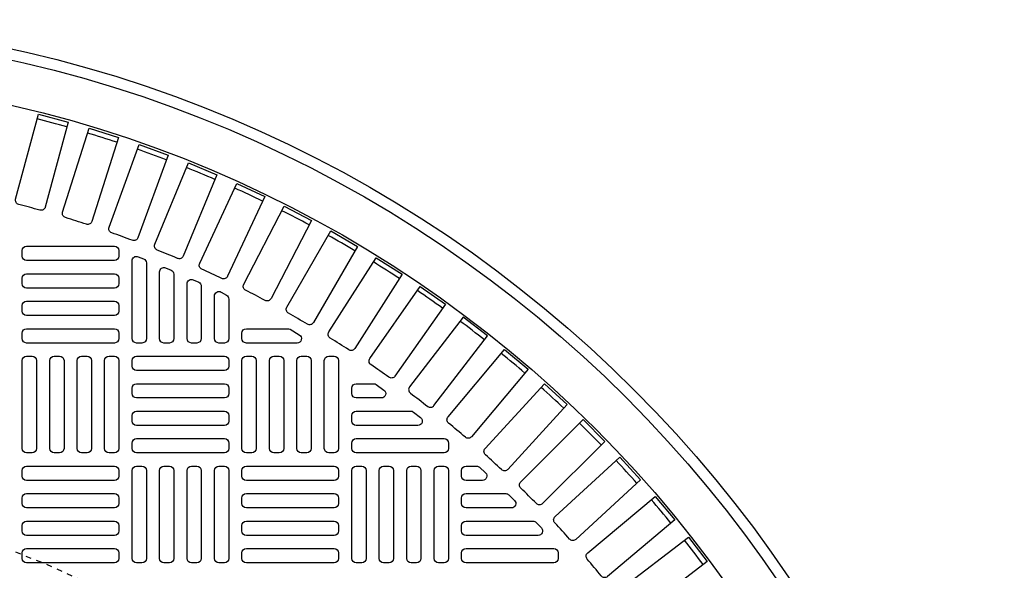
# Model space of a CAD drawing. Extents: x -169 to 2224, y 0 to 2796.
# Tile 17 of 256: x -92 to -74, y 977 to 987. Entities that reach past the tile are written whole.
import ezdxf

# ---------------------------------------------------------------- set-up
doc = ezdxf.new("R2010")
doc.units = 0
doc.header["$MEASUREMENT"] = 0
doc.linetypes.add('HIDDEN2', pattern=[0.28125, 0.1875, -0.09375])
doc.layers.get('DEFPOINTS').update_dxf_attribs({"linetype": 'CONTINUOUS'})
doc.layers.add('TANK-MANHOLE-COVER-40', color=2, linetype='CONTINUOUS')
doc.layers.add('TANK-MANHOLE-COVER-HATCH-40', color=252, linetype='CONTINUOUS')

msp = doc.modelspace()

# ---------------------------------------------------------------- linework, layer by layer
at = {"layer": 'DEFPOINTS', "color": 8, "linetype": 'HIDDEN2', "ltscale": 0.125}
msp.add_circle((-96.69184, 964.04846), 14, dxfattribs=at)
msp.add_circle((-96.69184, 964.04846), 14, dxfattribs=at)
at = {"layer": 'TANK-MANHOLE-COVER-40', "color": 4, "linetype": 'Continuous'}
msp.add_circle((-96.69107, 964.04846), 22.63902, dxfattribs=at)
at = {"layer": 'TANK-MANHOLE-COVER-40', "color": 1, "linetype": 'Continuous'}
msp.add_circle((-96.69107, 964.04846), 22.44094, dxfattribs=at)
at = {"layer": 'TANK-MANHOLE-COVER-40', "color": 2, "linetype": 'Continuous'}
msp.add_circle((-96.69107, 964.04846), 21.65354, dxfattribs=at)
at = {"layer": 'TANK-MANHOLE-COVER-HATCH-40', "linetype": 'Continuous'}
for points in [[(-91.33573, 983.27727, 0.00491171), (-91.71452, 983.37877, -0.41709369), (-91.77095, 983.4754), (-91.36311, 984.99748), (-90.83071, 984.85482), (-91.23855, 983.33274, -0.41709369), (-91.33573, 983.27727)], [(-90.50208, 983.02537, 0.00491171), (-90.87609, 983.1433, -0.41709369), (-90.92824, 983.2423), (-90.4544, 984.74514), (-89.92873, 984.57939), (-90.40257, 983.07655, -0.41709369), (-90.50208, 983.02537)], [(-89.68021, 982.73735, 0.00491171), (-90.04871, 982.87148, -0.41709369), (-90.0965, 982.97266), (-89.55756, 984.4534), (-89.03962, 984.26488), (-89.57856, 982.78414, -0.41709369), (-89.68021, 982.73735)], [(-88.87169, 982.41375, 0.00491171), (-89.23399, 982.56382, -0.41709369), (-89.27732, 982.667), (-88.6743, 984.12282), (-88.16507, 983.91189), (-88.76809, 982.45607, -0.41709369), (-88.87169, 982.41375)], [(-88.07805, 982.0552, 0.00491171), (-88.43346, 982.22093, -0.41709369), (-88.47225, 982.32589), (-87.8063, 983.75402), (-87.30676, 983.52109), (-87.97271, 982.09295, -0.41709369), (-88.07805, 982.0552)], [(-87.3008, 981.66236, 0.00491171), (-87.64864, 981.84344, -0.41709369), (-87.68282, 981.95), (-86.95521, 983.34772), (-86.4663, 983.09321), (-87.19391, 981.69549, -0.41709369), (-87.3008, 981.66236)], [(-86.54143, 981.236, 0.00491171), (-86.88105, 981.43208, -0.41709369), (-86.91054, 981.54002), (-86.12265, 982.90468), (-85.64532, 982.62909), (-86.4332, 981.26443, -0.41709369), (-86.54143, 981.236)], [(-85.80138, 980.77692, 0.00491171), (-86.13212, 980.98763, -0.41709369), (-86.15688, 981.09675), (-85.31021, 982.42574), (-84.84535, 982.1296), (-85.69201, 980.8006, -0.41709369), (-85.80138, 980.77692)], [(-85.08206, 980.286, 0.00491171), (-85.40329, 980.51093, -0.41709369), (-85.42327, 980.62103), (-84.51944, 981.91183), (-84.06794, 981.59568), (-84.97176, 980.30489, -0.41709369), (-85.08206, 980.286)], [(-84.38484, 979.76417, 0.41709369), (-84.27382, 979.77823), (-83.31456, 981.02837), (-83.75184, 981.36391), (-84.7111, 980.11376, 0.41709369), (-84.69595, 980.00289, -0.00491171), (-84.38484, 979.76417)], [(-86.89289, 981.15476, -0.1342636), (-86.85282, 981.1438), (-86.68631, 981.04538, -0.76325856), (-86.72638, 980.89886), (-87.63595, 980.89886), (-87.63595, 980.89886, -0.41421356), (-87.71469, 980.9776), (-87.71469, 981.07602), (-87.71469, 981.07602, -0.41421356), (-87.63595, 981.15476), (-86.89289, 981.15476)], [(-83.71104, 979.21242, 0.00491171), (-84.01145, 979.46449, -0.41709369), (-84.02175, 979.57591), (-83.00886, 980.78302), (-82.58663, 980.42873), (-83.59952, 979.22162, -0.41709369), (-83.71104, 979.21242)], [(-85.35289, 980.17051, -0.15754945), (-85.30682, 980.15562), (-85.17041, 980.0572, -0.72778796), (-85.21649, 979.9146), (-85.66745, 979.9146), (-85.66745, 979.9146, -0.41421356), (-85.74619, 979.99334), (-85.74619, 980.09177), (-85.74619, 980.09177, -0.41421356), (-85.66745, 980.17051), (-85.35289, 980.17051)], [(-84.68679, 979.67838, -0.16819223), (-84.63811, 979.66153), (-84.51299, 979.5631, -0.71204699), (-84.56167, 979.42248), (-85.66745, 979.42248), (-85.66745, 979.42248, -0.41421356), (-85.74619, 979.50122), (-85.74619, 979.59964), (-85.74619, 979.59964, -0.41421356), (-85.66745, 979.67838), (-84.65953, 979.67838)], [(-82.43881, 978.02343, 0.00491171), (-82.7161, 978.30072, -0.41709369), (-82.71665, 978.41262), (-81.60241, 979.52686), (-81.21267, 979.13712), (-82.32691, 978.02288, -0.41709369), (-82.43881, 978.02343)], [(-81.27504, 976.72808, 0.00491171), (-81.52711, 977.02849, -0.41709369), (-81.51791, 977.14001), (-80.3108, 978.1529), (-79.95651, 977.73067), (-81.16362, 976.71778, -0.41709369), (-81.27504, 976.72808)]]:
    msp.add_lwpolyline(points, format="xyb", dxfattribs=at)
at = {"layer": 'TANK-MANHOLE-COVER-HATCH-40', "linetype": 'Continuous', "flags": 128}
for points in [[(-89.91942, 982.45397, -0.41421356), (-89.99816, 982.37523), (-91.57296, 982.37523, -0.41421356), (-91.6517, 982.45397), (-91.6517, 982.5524, -0.41421356), (-91.57296, 982.63114), (-89.99816, 982.63114, -0.41421356), (-89.91942, 982.5524)], [(-89.91942, 981.96185, -0.41421356), (-89.99816, 981.88311), (-91.57296, 981.88311, -0.41421356), (-91.6517, 981.96185), (-91.6517, 982.06027, -0.41421356), (-91.57296, 982.13901), (-89.99816, 982.13901, -0.41421356), (-89.91942, 982.06027)], [(-89.91942, 981.46972, -0.41421356), (-89.99816, 981.39098), (-91.57296, 981.39098, -0.41421356), (-91.6517, 981.46972), (-91.6517, 981.56815, -0.41421356), (-91.57296, 981.64689), (-89.99816, 981.64689, -0.41421356), (-89.91942, 981.56815)], [(-89.91942, 980.9776, -0.41421356), (-89.99816, 980.89886), (-91.57296, 980.89886, -0.41421356), (-91.6517, 980.9776), (-91.6517, 981.07602, -0.41421356), (-91.57296, 981.15476), (-89.99816, 981.15476, -0.41421356), (-89.91942, 981.07602)], [(-91.57296, 978.93035, -0.41421356), (-91.6517, 979.00909), (-91.6517, 980.58389, -0.41421356), (-91.57296, 980.66263), (-91.47454, 980.66263, -0.41421356), (-91.3958, 980.58389), (-91.3958, 979.00909, -0.41421356), (-91.47454, 978.93035)], [(-91.08083, 978.93035, -0.41421356), (-91.15957, 979.00909), (-91.15957, 980.58389, -0.41421356), (-91.08083, 980.66263), (-90.98241, 980.66263, -0.41421356), (-90.90367, 980.58389), (-90.90367, 979.00909, -0.41421356), (-90.98241, 978.93035)], [(-90.58871, 978.93035, -0.41421356), (-90.66745, 979.00909), (-90.66745, 980.58389, -0.41421356), (-90.58871, 980.66263), (-90.49028, 980.66263, -0.41421356), (-90.41154, 980.58389), (-90.41154, 979.00909, -0.41421356), (-90.49028, 978.93035)], [(-90.09658, 978.93035, -0.41421356), (-90.17532, 979.00909), (-90.17532, 980.58389, -0.41421356), (-90.09658, 980.66263), (-89.99816, 980.66263, -0.41421356), (-89.91942, 980.58389), (-89.91942, 979.00909, -0.41421356), (-89.99816, 978.93035)], [(-89.6832, 980.58389, -0.41421356), (-89.60446, 980.66263), (-88.02965, 980.66263, -0.41421356), (-87.95091, 980.58389), (-87.95091, 980.48547, -0.41421356), (-88.02965, 980.40673), (-89.60446, 980.40673, -0.41421356), (-89.6832, 980.48547)], [(-87.63595, 978.93035, -0.41421356), (-87.71469, 979.00909), (-87.71469, 980.58389, -0.41421356), (-87.63595, 980.66263), (-87.53753, 980.66263, -0.41421356), (-87.45879, 980.58389), (-87.45879, 979.00909, -0.41421356), (-87.53753, 978.93035)], [(-87.14383, 978.93035, -0.41421356), (-87.22257, 979.00909), (-87.22257, 980.58389, -0.41421356), (-87.14383, 980.66263), (-87.0454, 980.66263, -0.41421356), (-86.96666, 980.58389), (-86.96666, 979.00909, -0.41421356), (-87.0454, 978.93035)], [(-86.6517, 978.93035, -0.41421356), (-86.73044, 979.00909), (-86.73044, 980.58389, -0.41421356), (-86.6517, 980.66263), (-86.55328, 980.66263, -0.41421356), (-86.47454, 980.58389), (-86.47454, 979.00909, -0.41421356), (-86.55328, 978.93035)], [(-86.15957, 978.93035, -0.41421356), (-86.23832, 979.00909), (-86.23832, 980.58389, -0.41421356), (-86.15957, 980.66263), (-86.06115, 980.66263, -0.41421356), (-85.98241, 980.58389), (-85.98241, 979.00909, -0.41421356), (-86.06115, 978.93035)], [(-89.6832, 980.09177, -0.41421356), (-89.60446, 980.17051), (-88.02965, 980.17051, -0.41421356), (-87.95091, 980.09177), (-87.95091, 979.99334, -0.41421356), (-88.02965, 979.9146), (-89.60446, 979.9146, -0.41421356), (-89.6832, 979.99334)], [(-89.6832, 979.59964, -0.41421356), (-89.60446, 979.67838), (-88.02965, 979.67838, -0.41421356), (-87.95091, 979.59964), (-87.95091, 979.50122, -0.41421356), (-88.02965, 979.42248), (-89.60446, 979.42248, -0.41421356), (-89.6832, 979.50122)], [(-89.6832, 979.10752, -0.41421356), (-89.60446, 979.18626), (-88.02965, 979.18626, -0.41421356), (-87.95091, 979.10752), (-87.95091, 979.00909, -0.41421356), (-88.02965, 978.93035), (-89.60446, 978.93035, -0.41421356), (-89.6832, 979.00909)], [(-89.91942, 978.51697, -0.41421356), (-89.99816, 978.43823), (-91.57296, 978.43823, -0.41421356), (-91.6517, 978.51697), (-91.6517, 978.61539, -0.41421356), (-91.57296, 978.69413), (-89.99816, 978.69413, -0.41421356), (-89.91942, 978.61539)], [(-89.60446, 976.96185, -0.41421356), (-89.6832, 977.04059), (-89.6832, 978.61539, -0.41421356), (-89.60446, 978.69413), (-89.50603, 978.69413, -0.41421356), (-89.42729, 978.61539), (-89.42729, 977.04059, -0.41421356), (-89.50603, 976.96185)], [(-89.11233, 976.96185, -0.41421356), (-89.19107, 977.04059), (-89.19107, 978.61539, -0.41421356), (-89.11233, 978.69413), (-89.01391, 978.69413, -0.41421356), (-88.93517, 978.61539), (-88.93517, 977.04059, -0.41421356), (-89.01391, 976.96185)], [(-88.6202, 976.96185, -0.41421356), (-88.69894, 977.04059), (-88.69894, 978.61539, -0.41421356), (-88.6202, 978.69413), (-88.52178, 978.69413, -0.41421356), (-88.44304, 978.61539), (-88.44304, 977.04059, -0.41421356), (-88.52178, 976.96185)], [(-88.12808, 976.96185, -0.41421356), (-88.20682, 977.04059), (-88.20682, 978.61539, -0.41421356), (-88.12808, 978.69413), (-88.02965, 978.69413, -0.41421356), (-87.95091, 978.61539), (-87.95091, 977.04059, -0.41421356), (-88.02965, 976.96185)], [(-85.98241, 978.51697, -0.41421356), (-86.06115, 978.43823), (-87.63595, 978.43823, -0.41421356), (-87.71469, 978.51697), (-87.71469, 978.61539, -0.41421356), (-87.63595, 978.69413), (-86.06115, 978.69413, -0.41421356), (-85.98241, 978.61539)], [(-85.66745, 976.96185, -0.41421356), (-85.74619, 977.04059), (-85.74619, 978.61539, -0.41421356), (-85.66745, 978.69413), (-85.56902, 978.69413, -0.41421356), (-85.49028, 978.61539), (-85.49028, 977.04059, -0.41421356), (-85.56902, 976.96185)], [(-85.17532, 976.96185, -0.41421356), (-85.25406, 977.04059), (-85.25406, 978.61539, -0.41421356), (-85.17532, 978.69413), (-85.0769, 978.69413, -0.41421356), (-84.99816, 978.61539), (-84.99816, 977.04059, -0.41421356), (-85.0769, 976.96185)], [(-84.6832, 976.96185, -0.41421356), (-84.76194, 977.04059), (-84.76194, 978.61539, -0.41421356), (-84.6832, 978.69413), (-84.58477, 978.69413, -0.41421356), (-84.50603, 978.61539), (-84.50603, 977.04059, -0.41421356), (-84.58477, 976.96185)], [(-84.19107, 976.96185, -0.41421356), (-84.26981, 977.04059), (-84.26981, 978.61539, -0.41421356), (-84.19107, 978.69413), (-84.09265, 978.69413, -0.41421356), (-84.01391, 978.61539), (-84.01391, 977.04059, -0.41421356), (-84.09265, 976.96185)], [(-89.91942, 978.02484, -0.41421356), (-89.99816, 977.9461), (-91.57296, 977.9461, -0.41421356), (-91.6517, 978.02484), (-91.6517, 978.12326, -0.41421356), (-91.57296, 978.202), (-89.99816, 978.202, -0.41421356), (-89.91942, 978.12326)], [(-85.98241, 978.02484, -0.41421356), (-86.06115, 977.9461), (-87.63595, 977.9461, -0.41421356), (-87.71469, 978.02484), (-87.71469, 978.12326, -0.41421356), (-87.63595, 978.202), (-86.06115, 978.202, -0.41421356), (-85.98241, 978.12326)], [(-89.91942, 977.53271, -0.41421356), (-89.99816, 977.45397), (-91.57296, 977.45397, -0.41421356), (-91.6517, 977.53271), (-91.6517, 977.63114, -0.41421356), (-91.57296, 977.70988), (-89.99816, 977.70988, -0.41421356), (-89.91942, 977.63114)], [(-85.98241, 977.53271, -0.41421356), (-86.06115, 977.45397), (-87.63595, 977.45397, -0.41421356), (-87.71469, 977.53271), (-87.71469, 977.63114, -0.41421356), (-87.63595, 977.70988), (-86.06115, 977.70988, -0.41421356), (-85.98241, 977.63114)], [(-89.91942, 977.04059, -0.41421356), (-89.99816, 976.96185), (-91.57296, 976.96185, -0.41421356), (-91.6517, 977.04059), (-91.6517, 977.13901, -0.41421356), (-91.57296, 977.21775), (-89.99816, 977.21775, -0.41421356), (-89.91942, 977.13901)], [(-85.98241, 977.04059, -0.41421356), (-86.06115, 976.96185), (-87.63595, 976.96185, -0.41421356), (-87.71469, 977.04059), (-87.71469, 977.13901, -0.41421356), (-87.63595, 977.21775), (-86.06115, 977.21775, -0.41421356), (-85.98241, 977.13901)]]:
    msp.add_lwpolyline(points, format="xyb", close=True, dxfattribs=at)
at = {"layer": 'TANK-MANHOLE-COVER-HATCH-40', "linetype": 'Continuous'}
for points in [[(-89.60446, 980.89886, -0.41421356), (-89.6832, 980.9776), (-89.6832, 982.37096, -0.52729524), (-89.57597, 982.44437), (-89.47754, 982.40617, -0.30950451), (-89.42729, 982.33276), (-89.42729, 980.9776), (-89.42729, 980.9776, -0.41421356), (-89.50603, 980.89886), (-89.60446, 980.89886)], [(-89.11233, 980.89886, -0.41421356), (-89.19107, 980.9776), (-89.19107, 982.17293, -0.53592322), (-89.08188, 982.24554), (-88.98345, 982.20426, -0.30214843), (-88.93517, 982.13165), (-88.93517, 980.9776), (-88.93517, 980.9776, -0.41421356), (-89.01391, 980.89886), (-89.11233, 980.89886)], [(-88.6202, 980.89886, -0.41421356), (-88.69894, 980.9776), (-88.69894, 981.95919, -0.54471323), (-88.58779, 982.03095), (-88.48936, 981.98648, -0.2947387), (-88.44304, 981.91473), (-88.44304, 980.9776), (-88.44304, 980.9776, -0.41421356), (-88.52178, 980.89886), (-88.6202, 980.89886)], [(-87.95091, 981.68525), (-87.95091, 980.9776), (-87.95091, 980.9776, -0.41421356), (-88.02965, 980.89886), (-88.12808, 980.89886), (-88.12808, 980.89886, -0.41421356), (-88.20682, 980.9776), (-88.20682, 981.74208, -0.57735027), (-88.08871, 981.81027), (-87.99028, 981.75344, -0.26794919)], [(-83.35651, 979.00851), (-82.29193, 980.17029), (-81.88556, 979.79792), (-82.95014, 978.63614, -0.41709369), (-83.06195, 978.6318, 0.00491171), (-83.35108, 978.89674, -0.41709369)], [(-85.74619, 979.10752, -0.41421356), (-85.66745, 979.18626), (-84.09265, 979.18626, -0.41421356), (-84.01391, 979.10752), (-84.01391, 979.00909, -0.41421356), (-84.09265, 978.93035), (-85.66745, 978.93035, -0.41421356), (-85.74619, 979.00909)], [(-82.1034, 977.7894), (-80.94162, 978.85397), (-80.56924, 978.4476), (-81.73102, 977.38302, -0.41709369), (-81.84279, 977.38845, 0.00491171), (-82.10773, 977.67758, -0.41709369)], [(-83.69894, 978.69413), (-83.50978, 978.69413, -0.1880618), (-83.45648, 978.67335), (-83.34946, 978.57492, -0.68341411), (-83.40276, 978.43823), (-83.69894, 978.43823), (-83.69894, 978.43823, -0.41421356), (-83.77769, 978.51697), (-83.77769, 978.61539), (-83.77769, 978.61539, -0.41421356)], [(-83.69894, 978.202), (-82.98554, 978.202, -0.19743793), (-82.93018, 978.17926), (-82.83063, 978.08083, -0.67023271), (-82.88599, 977.9461), (-83.69894, 977.9461), (-83.69894, 977.9461, -0.41421356), (-83.77769, 978.02484), (-83.77769, 978.12326), (-83.77769, 978.12326, -0.41421356)], [(-83.69894, 977.70988), (-82.49767, 977.70988, -0.20651443), (-82.44039, 977.68517), (-82.34756, 977.58674, -0.6576677), (-82.40484, 977.45397), (-83.69894, 977.45397), (-83.69894, 977.45397, -0.41421356), (-83.77769, 977.53271), (-83.77769, 977.63114), (-83.77769, 977.63114, -0.41421356)], [(-80.73627, 976.04308, 0.00491946), (-80.97537, 976.35469, -0.41709369), (-80.96131, 976.46571), (-79.71116, 977.42498), (-79.37563, 976.9877), (-80.62626, 976.02805, -0.41710279)], [(-83.69894, 977.21775), (-82.12414, 977.21775, -0.41421356), (-82.0454, 977.13901), (-82.0454, 977.04059, -0.41421356), (-82.12414, 976.96185), (-83.69894, 976.96185, -0.41421356), (-83.77769, 977.04059), (-83.77769, 977.13901, -0.41421356)]]:
    msp.add_lwpolyline(points, format="xyb", close=True, dxfattribs=at)
for start, end in [(74.266426, 75.733574), (71.766426, 73.233574), (69.266426, 70.733574), (66.766426, 68.233574), (64.266426, 65.733574), (61.766426, 63.233574), (59.266426, 60.733574), (56.766426, 58.233574), (54.266426, 55.733574), (51.766426, 53.233574), (49.266426, 50.733574), (46.766426, 48.233574), (44.266426, 45.733574), (41.766426, 43.233574), (39.266426, 40.733574), (36.766426, 38.233574)]:
    msp.add_arc((-96.69107, 964.04846), 21.52559, start, end, dxfattribs=at)

doc.saveas('drawing.dxf')
